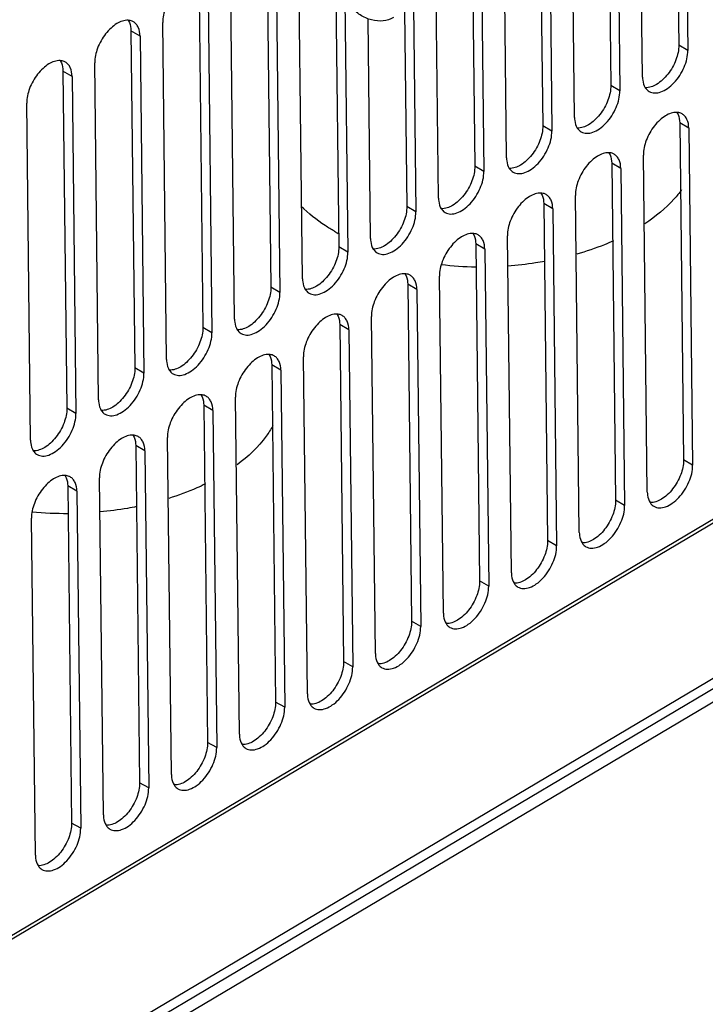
# Model space of a CAD drawing. Header units: millimetres. Extents: x 1117 to 38156, y -1945 to 7303.
# Tile 222 of 256: x 8046 to 8111, y 701 to 793. Entities that reach past the tile are written whole.
import ezdxf

# ---------------------------------------------------------------- set-up
doc = ezdxf.new("R2010")
doc.units = ezdxf.units.MM

msp = doc.modelspace()

# ---------------------------------------------------------------- linework, layer by layer
at = {"linetype": 'Continuous'}
for p, q in [((8108.67, 809.234), (8108.893, 789.923)), ((8107.833, 808.737), (8108.045, 790.415)), ((8104.649, 787.403), (8104.426, 806.714)), ((8102.304, 805.454), (8102.527, 786.143)), ((8101.467, 804.957), (8101.679, 786.635)), ((8098.283, 783.623), (8098.06, 802.934)), ((8095.101, 801.177), (8095.312, 782.854)), ((8095.938, 801.674), (8096.161, 782.363)), ((8072.819, 768.502), (8072.455, 800.041)), ((8069.484, 799.316), (8069.848, 767.734)), ((8091.917, 779.843), (8091.694, 799.154)), ((8070.332, 798.825), (8070.697, 767.242)), ((8088.735, 797.397), (8088.946, 779.074)), ((8089.572, 797.894), (8089.795, 778.583)), ((8066.452, 764.722), (8066.088, 796.305)), ((8063.118, 795.536), (8063.482, 763.954)), ((8075.935, 795.755), (8076.214, 771.514)), ((8085.551, 776.063), (8085.328, 795.374)), ((8063.966, 795.045), (8064.33, 763.462)), ((8076.789, 794.702), (8077.063, 771.022)), ((8082.369, 793.617), (8082.58, 775.294)), ((8083.206, 794.114), (8083.429, 774.802)), ((8060.086, 760.942), (8059.722, 792.524)), ((8079.185, 772.282), (8078.947, 792.88)), ((8057.6, 791.264), (8056.752, 791.756)), ((8056.752, 791.756), (8057.116, 760.173)), ((8057.6, 791.264), (8057.964, 759.682)), ((8108.893, 789.923), (8108.045, 790.415)), ((8051.234, 787.484), (8050.386, 787.976)), ((8050.386, 787.976), (8050.75, 756.393)), ((8053.72, 757.162), (8053.356, 788.744)), ((7978.337, 667.065), (8180.5, 787.11)), ((8051.234, 787.484), (8051.598, 755.902)), ((7978.48, 666.821), (8180.643, 786.866)), ((8102.527, 786.143), (8101.679, 786.635)), ((8047.354, 753.382), (8046.99, 784.964)), ((8096.161, 782.363), (8095.312, 782.854)), ((8108.977, 782.635), (8108.129, 783.126)), ((8108.129, 783.126), (8108.493, 751.544)), ((8108.977, 782.635), (8109.341, 751.052)), ((8105.097, 748.532), (8104.733, 780.115)), ((8089.795, 778.583), (8088.946, 779.074)), ((8102.611, 778.855), (8101.763, 779.346)), ((8101.763, 779.346), (8102.127, 747.764)), ((8102.611, 778.855), (8102.975, 747.272)), ((8098.731, 744.752), (8098.367, 776.335)), ((8083.429, 774.802), (8082.58, 775.294)), ((8096.245, 775.075), (8095.397, 775.566)), ((8095.397, 775.566), (8095.761, 743.983)), ((8096.245, 775.075), (8096.609, 743.492)), ((8092.365, 740.972), (8092.001, 772.554)), ((8077.063, 771.022), (8076.214, 771.514)), ((8089.879, 771.294), (8089.031, 771.786)), ((8089.031, 771.786), (8089.395, 740.203)), ((8089.879, 771.294), (8090.243, 739.712)), ((8085.999, 737.192), (8085.635, 768.774)), ((8070.697, 767.242), (8069.848, 767.734)), ((8083.513, 767.514), (8082.665, 768.006)), ((8082.665, 768.006), (8083.029, 736.423)), ((8083.513, 767.514), (8083.877, 735.932)), ((8079.633, 733.411), (8079.269, 764.994)), ((8064.33, 763.462), (8063.482, 763.954)), ((8077.147, 763.734), (8076.298, 764.226)), ((8076.298, 764.226), (8076.663, 732.643)), ((8077.147, 763.734), (8077.511, 732.151)), ((8073.267, 729.631), (8072.903, 761.214)), ((8160.899, 760.545), (8015.187, 674.022)), ((8070.781, 759.954), (8069.932, 760.445)), ((8069.932, 760.445), (8070.297, 728.863)), ((8160.91, 759.574), (8015.199, 673.05)), ((8057.964, 759.682), (8057.116, 760.173)), ((8070.781, 759.954), (8071.145, 728.371)), ((8160.924, 758.359), (8015.213, 671.835)), ((8066.901, 725.851), (8066.537, 757.434)), ((8064.415, 756.174), (8063.566, 756.665)), ((8063.566, 756.665), (8063.931, 725.083)), ((8051.598, 755.902), (8050.75, 756.393)), ((8064.415, 756.174), (8064.779, 724.591)), ((8058.049, 752.394), (8057.2, 752.885)), ((8057.2, 752.885), (8057.565, 721.302)), ((8060.535, 722.071), (8060.171, 753.654)), ((8058.049, 752.394), (8058.413, 720.811)), ((8109.341, 751.052), (8108.493, 751.544)), ((8054.169, 718.291), (8053.805, 749.873)), ((8051.682, 748.613), (8050.834, 749.105)), ((8050.834, 749.105), (8051.199, 717.522)), ((8051.682, 748.613), (8052.047, 717.031)), ((8102.975, 747.272), (8102.127, 747.764)), ((8047.803, 714.511), (8047.438, 746.093)), ((8096.609, 743.492), (8095.761, 743.983)), ((8090.243, 739.712), (8089.395, 740.203)), ((8083.877, 735.932), (8083.029, 736.423)), ((8077.511, 732.151), (8076.663, 732.643)), ((8071.145, 728.371), (8070.297, 728.863)), ((8064.779, 724.591), (8063.931, 725.083)), ((8058.413, 720.811), (8057.565, 721.302)), ((8052.047, 717.031), (8051.199, 717.522))]:
    msp.add_line(p, q, dxfattribs=at)
for centre, radius, start, end in [((8085.238, 789.261), 18.831, 239.91077, 241.19358), ((8089.663, 803.056), 33.422, 263.37256, 268.94841), ((8050.774, 780.205), 33.672, 264.40439, 270.14968)]:
    msp.add_arc(centre, radius, start, end, dxfattribs=at)
for points, knots in [([(8062.859, 796.52), (8062.491, 796.538), (8061.891, 796.309), (8061.225, 795.794), (8060.552, 795.058), (8059.94, 793.974), (8059.717, 792.992), (8059.722, 792.524)], [0, 0, 0, 0, 0.202171, 0.326704, 0.462468, 0.744279, 1, 1, 1, 1]), ([(8081.321, 792.995), (8081.034, 792.824), (8080.342, 792.613), (8079.241, 792.717), (8078.184, 793.188), (8077.594, 793.712), (8077.349, 794.013)], [0, 0, 0, 0, 0.226701, 0.474044, 0.736187, 1, 1, 1, 1]), ([(8056.493, 792.74), (8056.124, 792.758), (8055.524, 792.529), (8054.859, 792.013), (8054.186, 791.278), (8053.574, 790.194), (8053.351, 789.211), (8053.356, 788.744)], [0, 0, 0, 0, 0.202171, 0.326704, 0.462468, 0.744279, 1, 1, 1, 1]), ([(8056.982, 792.6), (8056.946, 792.621), (8056.793, 792.697), (8056.622, 792.733), (8056.493, 792.74)], [0, 0, 0, 0, 0.24473, 1, 1, 1, 1]), ([(8056.498, 792.738), (8056.539, 792.673), (8056.697, 792.369), (8056.749, 792.02), (8056.752, 791.756)], [0, 0, 0, 0, 0.226206, 1, 1, 1, 1]), ([(8057.6, 791.264), (8057.597, 791.543), (8057.533, 791.953), (8057.26, 792.392), (8057.079, 792.544), (8056.982, 792.6)], [0, 0, 0, 0, 0.546574, 0.780783, 1, 1, 1, 1]), ([(8108.045, 790.415), (8108.05, 789.948), (8107.826, 788.965), (8107.214, 787.881), (8106.541, 787.146), (8105.876, 786.63), (8105.276, 786.401), (8104.907, 786.419)], [0, 0, 0, 0, 0.255721, 0.537532, 0.673296, 0.797829, 1, 1, 1, 1]), ([(8105.266, 786.068), (8105.417, 785.98), (8105.796, 785.883), (8106.407, 786.007), (8107.03, 786.35), (8107.627, 786.882), (8108.153, 787.561), (8108.682, 788.551), (8108.899, 789.386), (8108.893, 789.923)], [0, 0, 0, 0, 0.087034, 0.186792, 0.304669, 0.439047, 0.584025, 0.731562, 1, 1, 1, 1]), ([(8050.127, 788.959), (8049.758, 788.978), (8049.158, 788.749), (8048.493, 788.233), (8047.82, 787.498), (8047.208, 786.414), (8046.985, 785.431), (8046.99, 784.964)], [0, 0, 0, 0, 0.202171, 0.326704, 0.462468, 0.744279, 1, 1, 1, 1]), ([(8050.616, 788.82), (8050.58, 788.841), (8050.427, 788.917), (8050.256, 788.953), (8050.127, 788.959)], [0, 0, 0, 0, 0.24473, 1, 1, 1, 1]), ([(8050.132, 788.958), (8050.173, 788.893), (8050.331, 788.589), (8050.383, 788.239), (8050.386, 787.976)], [0, 0, 0, 0, 0.226206, 1, 1, 1, 1]), ([(8051.234, 787.484), (8051.231, 787.763), (8051.167, 788.173), (8050.894, 788.612), (8050.713, 788.764), (8050.616, 788.82)], [0, 0, 0, 0, 0.546574, 0.780783, 1, 1, 1, 1]), ([(8104.649, 787.403), (8104.65, 787.309), (8104.671, 786.97), (8104.77, 786.628), (8104.903, 786.421)], [0, 0, 0, 0, 0.277301, 1, 1, 1, 1]), ([(8101.679, 786.635), (8101.684, 786.167), (8101.46, 785.185), (8100.848, 784.101), (8100.175, 783.365), (8099.51, 782.85), (8098.91, 782.621), (8098.541, 782.639)], [0, 0, 0, 0, 0.255721, 0.537532, 0.673296, 0.797829, 1, 1, 1, 1]), ([(8098.9, 782.287), (8099.051, 782.2), (8099.43, 782.103), (8100.041, 782.227), (8100.664, 782.57), (8101.261, 783.102), (8101.787, 783.781), (8102.316, 784.771), (8102.533, 785.606), (8102.527, 786.143)], [0, 0, 0, 0, 0.087034, 0.186792, 0.304669, 0.439047, 0.584025, 0.731562, 1, 1, 1, 1]), ([(8104.903, 786.421), (8104.927, 786.384), (8105.026, 786.246), (8105.157, 786.131), (8105.266, 786.068)], [0, 0, 0, 0, 0.259322, 1, 1, 1, 1]), ([(8098.283, 783.623), (8098.284, 783.529), (8098.305, 783.19), (8098.404, 782.848), (8098.537, 782.641)], [0, 0, 0, 0, 0.277301, 1, 1, 1, 1]), ([(8107.87, 784.11), (8107.501, 784.128), (8106.901, 783.9), (8106.236, 783.384), (8105.563, 782.649), (8104.951, 781.565), (8104.727, 780.582), (8104.733, 780.115)], [0, 0, 0, 0, 0.202171, 0.326704, 0.462468, 0.744279, 1, 1, 1, 1]), ([(8108.359, 783.97), (8108.323, 783.991), (8108.17, 784.068), (8107.999, 784.104), (8107.87, 784.11)], [0, 0, 0, 0, 0.24473, 1, 1, 1, 1]), ([(8107.874, 784.108), (8107.916, 784.043), (8108.074, 783.739), (8108.126, 783.39), (8108.129, 783.126)], [0, 0, 0, 0, 0.226206, 1, 1, 1, 1]), ([(8108.977, 782.635), (8108.974, 782.914), (8108.91, 783.324), (8108.637, 783.763), (8108.456, 783.914), (8108.359, 783.97)], [0, 0, 0, 0, 0.546574, 0.780783, 1, 1, 1, 1]), ([(8095.312, 782.854), (8095.318, 782.387), (8095.094, 781.404), (8094.482, 780.321), (8093.809, 779.585), (8093.144, 779.07), (8092.544, 778.841), (8092.175, 778.859)], [0, 0, 0, 0, 0.255721, 0.537532, 0.673296, 0.797829, 1, 1, 1, 1]), ([(8092.534, 778.507), (8092.685, 778.42), (8093.064, 778.323), (8093.675, 778.447), (8094.298, 778.79), (8094.895, 779.322), (8095.421, 780.001), (8095.95, 780.991), (8096.167, 781.826), (8096.161, 782.363)], [0, 0, 0, 0, 0.087034, 0.186792, 0.304669, 0.439047, 0.584025, 0.731562, 1, 1, 1, 1]), ([(8098.537, 782.641), (8098.561, 782.604), (8098.66, 782.466), (8098.791, 782.351), (8098.9, 782.287)], [0, 0, 0, 0, 0.259322, 1, 1, 1, 1]), ([(8091.917, 779.843), (8091.918, 779.748), (8091.939, 779.41), (8092.038, 779.068), (8092.171, 778.861)], [0, 0, 0, 0, 0.277301, 1, 1, 1, 1]), ([(8101.504, 780.33), (8101.135, 780.348), (8100.535, 780.119), (8099.87, 779.604), (8099.197, 778.868), (8098.585, 777.785), (8098.361, 776.802), (8098.367, 776.335)], [0, 0, 0, 0, 0.202171, 0.326704, 0.462468, 0.744279, 1, 1, 1, 1]), ([(8101.993, 780.19), (8101.957, 780.211), (8101.804, 780.287), (8101.633, 780.324), (8101.504, 780.33)], [0, 0, 0, 0, 0.24473, 1, 1, 1, 1]), ([(8101.508, 780.328), (8101.55, 780.263), (8101.707, 779.959), (8101.76, 779.61), (8101.763, 779.346)], [0, 0, 0, 0, 0.226206, 1, 1, 1, 1]), ([(8102.611, 778.855), (8102.608, 779.134), (8102.544, 779.544), (8102.271, 779.982), (8102.09, 780.134), (8101.993, 780.19)], [0, 0, 0, 0, 0.546574, 0.780783, 1, 1, 1, 1]), ([(8088.946, 779.074), (8088.952, 778.607), (8088.728, 777.624), (8088.116, 776.54), (8087.443, 775.805), (8086.778, 775.289), (8086.178, 775.061), (8085.809, 775.079)], [0, 0, 0, 0, 0.255721, 0.537532, 0.673296, 0.797829, 1, 1, 1, 1]), ([(8092.171, 778.861), (8092.195, 778.824), (8092.294, 778.686), (8092.425, 778.57), (8092.534, 778.507)], [0, 0, 0, 0, 0.259322, 1, 1, 1, 1]), ([(8086.168, 774.727), (8086.319, 774.64), (8086.698, 774.543), (8087.308, 774.667), (8087.932, 775.01), (8088.529, 775.542), (8089.055, 776.221), (8089.584, 777.21), (8089.801, 778.046), (8089.795, 778.583)], [0, 0, 0, 0, 0.087034, 0.186792, 0.304669, 0.439047, 0.584025, 0.731562, 1, 1, 1, 1]), ([(8108.301, 776.85), (8108.085, 776.556), (8107.096, 775.346), (8105.873, 774.34), (8104.879, 773.678)], [0, 0, 0, 0, 0.234104, 1, 1, 1, 1]), ([(8085.551, 776.063), (8085.552, 775.968), (8085.573, 775.629), (8085.672, 775.288), (8085.805, 775.081)], [0, 0, 0, 0, 0.277301, 1, 1, 1, 1]), ([(8095.138, 776.55), (8094.769, 776.568), (8094.169, 776.339), (8093.504, 775.824), (8092.831, 775.088), (8092.219, 774.004), (8091.995, 773.022), (8092.001, 772.554)], [0, 0, 0, 0, 0.202171, 0.326704, 0.462468, 0.744279, 1, 1, 1, 1]), ([(8095.627, 776.41), (8095.591, 776.431), (8095.438, 776.507), (8095.267, 776.543), (8095.138, 776.55)], [0, 0, 0, 0, 0.24473, 1, 1, 1, 1]), ([(8095.142, 776.548), (8095.184, 776.483), (8095.341, 776.179), (8095.394, 775.83), (8095.397, 775.566)], [0, 0, 0, 0, 0.226206, 1, 1, 1, 1]), ([(8096.245, 775.075), (8096.242, 775.353), (8096.177, 775.763), (8095.905, 776.202), (8095.724, 776.354), (8095.627, 776.41)], [0, 0, 0, 0, 0.546574, 0.780783, 1, 1, 1, 1]), ([(8075.797, 772.967), (8075.502, 773.139), (8074.397, 773.821), (8073.368, 774.631), (8072.688, 775.306)], [0, 0, 0, 0, 0.262795, 1, 1, 1, 1]), ([(8082.58, 775.294), (8082.586, 774.827), (8082.362, 773.844), (8081.75, 772.76), (8081.077, 772.025), (8080.412, 771.509), (8079.812, 771.281), (8079.443, 771.299)], [0, 0, 0, 0, 0.255721, 0.537532, 0.673296, 0.797829, 1, 1, 1, 1]), ([(8085.805, 775.081), (8085.829, 775.044), (8085.928, 774.906), (8086.059, 774.79), (8086.168, 774.727)], [0, 0, 0, 0, 0.259322, 1, 1, 1, 1]), ([(8079.802, 770.947), (8079.953, 770.86), (8080.332, 770.762), (8080.942, 770.886), (8081.566, 771.23), (8082.163, 771.762), (8082.689, 772.441), (8083.218, 773.43), (8083.435, 774.266), (8083.429, 774.802)], [0, 0, 0, 0, 0.087034, 0.186792, 0.304669, 0.439047, 0.584025, 0.731562, 1, 1, 1, 1]), ([(8079.185, 772.282), (8079.186, 772.188), (8079.207, 771.849), (8079.306, 771.508), (8079.439, 771.301)], [0, 0, 0, 0, 0.277301, 1, 1, 1, 1]), ([(8088.772, 772.77), (8088.403, 772.788), (8087.803, 772.559), (8087.138, 772.043), (8086.465, 771.308), (8085.853, 770.224), (8085.629, 769.241), (8085.635, 768.774)], [0, 0, 0, 0, 0.202171, 0.326704, 0.462468, 0.744279, 1, 1, 1, 1]), ([(8089.261, 772.63), (8089.225, 772.651), (8089.072, 772.727), (8088.901, 772.763), (8088.772, 772.77)], [0, 0, 0, 0, 0.24473, 1, 1, 1, 1]), ([(8088.776, 772.768), (8088.818, 772.703), (8088.975, 772.399), (8089.027, 772.049), (8089.031, 771.786)], [0, 0, 0, 0, 0.226206, 1, 1, 1, 1]), ([(8089.879, 771.294), (8089.875, 771.573), (8089.811, 771.983), (8089.539, 772.422), (8089.358, 772.574), (8089.261, 772.63)], [0, 0, 0, 0, 0.546574, 0.780783, 1, 1, 1, 1]), ([(8076.214, 771.514), (8076.22, 771.047), (8075.996, 770.064), (8075.384, 768.98), (8074.711, 768.245), (8074.046, 767.729), (8073.446, 767.5), (8073.077, 767.519)], [0, 0, 0, 0, 0.255721, 0.537532, 0.673296, 0.797829, 1, 1, 1, 1]), ([(8079.439, 771.301), (8079.463, 771.264), (8079.562, 771.125), (8079.693, 771.01), (8079.802, 770.947)], [0, 0, 0, 0, 0.259322, 1, 1, 1, 1]), ([(8101.916, 772.06), (8101.645, 771.939), (8100.524, 771.465), (8099.368, 771.075), (8098.483, 770.823)], [0, 0, 0, 0, 0.243402, 1, 1, 1, 1]), ([(8073.436, 767.167), (8073.587, 767.079), (8073.966, 766.982), (8074.576, 767.106), (8075.2, 767.45), (8075.797, 767.982), (8076.323, 768.66), (8076.852, 769.65), (8077.069, 770.486), (8077.063, 771.022)], [0, 0, 0, 0, 0.087034, 0.186792, 0.304669, 0.439047, 0.584025, 0.731562, 1, 1, 1, 1]), ([(8095.485, 770.136), (8095.202, 770.086), (8094.058, 769.9), (8092.904, 769.775), (8092.035, 769.715)], [0, 0, 0, 0, 0.247883, 1, 1, 1, 1]), ([(8072.819, 768.502), (8072.82, 768.408), (8072.841, 768.069), (8072.94, 767.727), (8073.073, 767.52)], [0, 0, 0, 0, 0.277301, 1, 1, 1, 1]), ([(8082.406, 768.989), (8082.037, 769.008), (8081.437, 768.779), (8080.772, 768.263), (8080.099, 767.528), (8079.487, 766.444), (8079.263, 765.461), (8079.269, 764.994)], [0, 0, 0, 0, 0.202171, 0.326704, 0.462468, 0.744279, 1, 1, 1, 1]), ([(8082.895, 768.85), (8082.859, 768.871), (8082.706, 768.947), (8082.535, 768.983), (8082.406, 768.989)], [0, 0, 0, 0, 0.24473, 1, 1, 1, 1]), ([(8082.41, 768.987), (8082.452, 768.923), (8082.609, 768.619), (8082.661, 768.269), (8082.665, 768.006)], [0, 0, 0, 0, 0.226206, 1, 1, 1, 1]), ([(8083.513, 767.514), (8083.509, 767.793), (8083.445, 768.203), (8083.173, 768.642), (8082.992, 768.794), (8082.895, 768.85)], [0, 0, 0, 0, 0.546574, 0.780783, 1, 1, 1, 1]), ([(8069.848, 767.734), (8069.854, 767.267), (8069.63, 766.284), (8069.018, 765.2), (8068.345, 764.465), (8067.68, 763.949), (8067.08, 763.72), (8066.711, 763.738)], [0, 0, 0, 0, 0.255721, 0.537532, 0.673296, 0.797829, 1, 1, 1, 1]), ([(8067.07, 763.387), (8067.221, 763.299), (8067.6, 763.202), (8068.21, 763.326), (8068.834, 763.669), (8069.43, 764.201), (8069.957, 764.88), (8070.486, 765.87), (8070.703, 766.705), (8070.697, 767.242)], [0, 0, 0, 0, 0.087034, 0.186792, 0.304669, 0.439047, 0.584025, 0.731562, 1, 1, 1, 1]), ([(8073.073, 767.52), (8073.097, 767.483), (8073.196, 767.345), (8073.327, 767.23), (8073.436, 767.167)], [0, 0, 0, 0, 0.259322, 1, 1, 1, 1]), ([(8076.04, 765.209), (8075.671, 765.227), (8075.071, 764.999), (8074.406, 764.483), (8073.733, 763.748), (8073.121, 762.664), (8072.897, 761.681), (8072.903, 761.214)], [0, 0, 0, 0, 0.202171, 0.326704, 0.462468, 0.744279, 1, 1, 1, 1]), ([(8076.529, 765.07), (8076.493, 765.09), (8076.34, 765.167), (8076.169, 765.203), (8076.04, 765.209)], [0, 0, 0, 0, 0.24473, 1, 1, 1, 1]), ([(8076.044, 765.207), (8076.086, 765.142), (8076.243, 764.839), (8076.295, 764.489), (8076.298, 764.226)], [0, 0, 0, 0, 0.226206, 1, 1, 1, 1]), ([(8077.147, 763.734), (8077.143, 764.013), (8077.079, 764.423), (8076.807, 764.862), (8076.626, 765.013), (8076.529, 765.07)], [0, 0, 0, 0, 0.546574, 0.780783, 1, 1, 1, 1]), ([(8063.482, 763.954), (8063.488, 763.486), (8063.264, 762.504), (8062.652, 761.42), (8061.979, 760.684), (8061.314, 760.169), (8060.714, 759.94), (8060.345, 759.958)], [0, 0, 0, 0, 0.255721, 0.537532, 0.673296, 0.797829, 1, 1, 1, 1]), ([(8066.452, 764.722), (8066.454, 764.628), (8066.474, 764.289), (8066.574, 763.947), (8066.707, 763.74)], [0, 0, 0, 0, 0.277301, 1, 1, 1, 1]), ([(8060.704, 759.606), (8060.855, 759.519), (8061.234, 759.422), (8061.844, 759.546), (8062.468, 759.889), (8063.064, 760.421), (8063.591, 761.1), (8064.12, 762.09), (8064.337, 762.925), (8064.33, 763.462)], [0, 0, 0, 0, 0.087034, 0.186792, 0.304669, 0.439047, 0.584025, 0.731562, 1, 1, 1, 1]), ([(8066.707, 763.74), (8066.73, 763.703), (8066.83, 763.565), (8066.961, 763.45), (8067.07, 763.387)], [0, 0, 0, 0, 0.259322, 1, 1, 1, 1]), ([(8069.674, 761.429), (8069.305, 761.447), (8068.705, 761.219), (8068.04, 760.703), (8067.367, 759.968), (8066.755, 758.884), (8066.531, 757.901), (8066.537, 757.434)], [0, 0, 0, 0, 0.202171, 0.326704, 0.462468, 0.744279, 1, 1, 1, 1]), ([(8070.163, 761.289), (8070.127, 761.31), (8069.974, 761.387), (8069.803, 761.423), (8069.674, 761.429)], [0, 0, 0, 0, 0.24473, 1, 1, 1, 1]), ([(8069.678, 761.427), (8069.72, 761.362), (8069.877, 761.058), (8069.929, 760.709), (8069.932, 760.445)], [0, 0, 0, 0, 0.226206, 1, 1, 1, 1]), ([(8070.781, 759.954), (8070.777, 760.233), (8070.713, 760.643), (8070.441, 761.082), (8070.26, 761.233), (8070.163, 761.289)], [0, 0, 0, 0, 0.546574, 0.780783, 1, 1, 1, 1]), ([(8060.086, 760.942), (8060.088, 760.848), (8060.108, 760.509), (8060.208, 760.167), (8060.341, 759.96)], [0, 0, 0, 0, 0.277301, 1, 1, 1, 1]), ([(8057.116, 760.173), (8057.122, 759.706), (8056.898, 758.723), (8056.286, 757.64), (8055.613, 756.904), (8054.948, 756.389), (8054.348, 756.16), (8053.979, 756.178)], [0, 0, 0, 0, 0.255721, 0.537532, 0.673296, 0.797829, 1, 1, 1, 1]), ([(8054.338, 755.826), (8054.489, 755.739), (8054.868, 755.642), (8055.478, 755.766), (8056.102, 756.109), (8056.698, 756.641), (8057.225, 757.32), (8057.754, 758.31), (8057.971, 759.145), (8057.964, 759.682)], [0, 0, 0, 0, 0.087034, 0.186792, 0.304669, 0.439047, 0.584025, 0.731562, 1, 1, 1, 1]), ([(8060.341, 759.96), (8060.364, 759.923), (8060.464, 759.785), (8060.595, 759.67), (8060.704, 759.606)], [0, 0, 0, 0, 0.259322, 1, 1, 1, 1]), ([(8063.308, 757.649), (8062.939, 757.667), (8062.339, 757.438), (8061.674, 756.923), (8061.001, 756.187), (8060.389, 755.104), (8060.165, 754.121), (8060.171, 753.654)], [0, 0, 0, 0, 0.202171, 0.326704, 0.462468, 0.744279, 1, 1, 1, 1]), ([(8063.797, 757.509), (8063.761, 757.53), (8063.608, 757.606), (8063.437, 757.642), (8063.308, 757.649)], [0, 0, 0, 0, 0.24473, 1, 1, 1, 1]), ([(8063.312, 757.647), (8063.354, 757.582), (8063.511, 757.278), (8063.563, 756.929), (8063.566, 756.665)], [0, 0, 0, 0, 0.226206, 1, 1, 1, 1]), ([(8064.415, 756.174), (8064.411, 756.452), (8064.347, 756.863), (8064.075, 757.301), (8063.894, 757.453), (8063.797, 757.509)], [0, 0, 0, 0, 0.546574, 0.780783, 1, 1, 1, 1]), ([(8053.72, 757.162), (8053.721, 757.067), (8053.742, 756.729), (8053.842, 756.387), (8053.975, 756.18)], [0, 0, 0, 0, 0.277301, 1, 1, 1, 1]), ([(8050.75, 756.393), (8050.756, 755.926), (8050.532, 754.943), (8049.92, 753.859), (8049.247, 753.124), (8048.582, 752.608), (8047.982, 752.38), (8047.613, 752.398)], [0, 0, 0, 0, 0.255721, 0.537532, 0.673296, 0.797829, 1, 1, 1, 1]), ([(8047.972, 752.046), (8048.123, 751.959), (8048.502, 751.862), (8049.112, 751.986), (8049.736, 752.329), (8050.332, 752.861), (8050.859, 753.54), (8051.388, 754.529), (8051.605, 755.365), (8051.598, 755.902)], [0, 0, 0, 0, 0.087034, 0.186792, 0.304669, 0.439047, 0.584025, 0.731562, 1, 1, 1, 1]), ([(8053.975, 756.18), (8053.998, 756.143), (8054.097, 756.005), (8054.229, 755.889), (8054.338, 755.826)], [0, 0, 0, 0, 0.259322, 1, 1, 1, 1]), ([(8070.035, 754.738), (8069.847, 754.402), (8068.947, 753.012), (8067.723, 751.852), (8066.708, 751.093)], [0, 0, 0, 0, 0.232874, 1, 1, 1, 1]), ([(8056.942, 753.869), (8056.573, 753.887), (8055.973, 753.658), (8055.308, 753.143), (8054.635, 752.407), (8054.023, 751.323), (8053.799, 750.341), (8053.805, 749.873)], [0, 0, 0, 0, 0.202171, 0.326704, 0.462468, 0.744279, 1, 1, 1, 1]), ([(8057.431, 753.729), (8057.395, 753.75), (8057.242, 753.826), (8057.07, 753.862), (8056.942, 753.869)], [0, 0, 0, 0, 0.24473, 1, 1, 1, 1]), ([(8056.946, 753.867), (8056.988, 753.802), (8057.145, 753.498), (8057.197, 753.149), (8057.2, 752.885)], [0, 0, 0, 0, 0.226206, 1, 1, 1, 1]), ([(8047.354, 753.382), (8047.355, 753.287), (8047.376, 752.948), (8047.476, 752.607), (8047.609, 752.4)], [0, 0, 0, 0, 0.277301, 1, 1, 1, 1]), ([(8058.049, 752.394), (8058.045, 752.672), (8057.981, 753.082), (8057.709, 753.521), (8057.528, 753.673), (8057.431, 753.729)], [0, 0, 0, 0, 0.546574, 0.780783, 1, 1, 1, 1]), ([(8047.609, 752.4), (8047.632, 752.363), (8047.731, 752.225), (8047.863, 752.109), (8047.972, 752.046)], [0, 0, 0, 0, 0.259322, 1, 1, 1, 1]), ([(8108.493, 751.544), (8108.498, 751.077), (8108.275, 750.094), (8107.663, 749.01), (8106.99, 748.275), (8106.325, 747.759), (8105.725, 747.53), (8105.356, 747.549)], [0, 0, 0, 0, 0.255721, 0.537532, 0.673296, 0.797829, 1, 1, 1, 1]), ([(8105.715, 747.197), (8105.865, 747.109), (8106.245, 747.012), (8106.855, 747.136), (8107.478, 747.479), (8108.075, 748.011), (8108.601, 748.69), (8109.131, 749.68), (8109.347, 750.515), (8109.341, 751.052)], [0, 0, 0, 0, 0.087034, 0.186792, 0.304669, 0.439047, 0.584025, 0.731562, 1, 1, 1, 1]), ([(8050.576, 750.089), (8050.207, 750.107), (8049.607, 749.878), (8048.942, 749.362), (8048.269, 748.627), (8047.657, 747.543), (8047.433, 746.56), (8047.438, 746.093)], [0, 0, 0, 0, 0.202171, 0.326704, 0.462468, 0.744279, 1, 1, 1, 1]), ([(8051.065, 749.949), (8051.029, 749.97), (8050.876, 750.046), (8050.704, 750.082), (8050.576, 750.089)], [0, 0, 0, 0, 0.24473, 1, 1, 1, 1]), ([(8050.58, 750.087), (8050.622, 750.022), (8050.779, 749.718), (8050.831, 749.368), (8050.834, 749.105)], [0, 0, 0, 0, 0.226206, 1, 1, 1, 1]), ([(8051.682, 748.613), (8051.679, 748.892), (8051.615, 749.302), (8051.343, 749.741), (8051.162, 749.893), (8051.065, 749.949)], [0, 0, 0, 0, 0.546574, 0.780783, 1, 1, 1, 1]), ([(8063.729, 749.294), (8063.46, 749.162), (8062.341, 748.643), (8061.181, 748.213), (8060.289, 747.934)], [0, 0, 0, 0, 0.242724, 1, 1, 1, 1]), ([(8105.097, 748.532), (8105.098, 748.438), (8105.119, 748.099), (8105.219, 747.757), (8105.351, 747.55)], [0, 0, 0, 0, 0.277301, 1, 1, 1, 1]), ([(8102.127, 747.764), (8102.132, 747.297), (8101.909, 746.314), (8101.297, 745.23), (8100.624, 744.495), (8099.959, 743.979), (8099.359, 743.75), (8098.99, 743.768)], [0, 0, 0, 0, 0.255721, 0.537532, 0.673296, 0.797829, 1, 1, 1, 1]), ([(8105.351, 747.55), (8105.375, 747.513), (8105.474, 747.375), (8105.606, 747.26), (8105.715, 747.197)], [0, 0, 0, 0, 0.259322, 1, 1, 1, 1]), ([(8057.278, 747.166), (8056.998, 747.11), (8055.862, 746.899), (8054.715, 746.75), (8053.849, 746.672)], [0, 0, 0, 0, 0.247486, 1, 1, 1, 1]), ([(8099.349, 743.416), (8099.499, 743.329), (8099.879, 743.232), (8100.489, 743.356), (8101.112, 743.699), (8101.709, 744.231), (8102.235, 744.91), (8102.765, 745.9), (8102.981, 746.735), (8102.975, 747.272)], [0, 0, 0, 0, 0.087034, 0.186792, 0.304669, 0.439047, 0.584025, 0.731562, 1, 1, 1, 1]), ([(8098.731, 744.752), (8098.732, 744.658), (8098.753, 744.319), (8098.853, 743.977), (8098.985, 743.77)], [0, 0, 0, 0, 0.277301, 1, 1, 1, 1]), ([(8095.761, 743.983), (8095.766, 743.516), (8095.543, 742.533), (8094.931, 741.45), (8094.258, 740.714), (8093.593, 740.199), (8092.992, 739.97), (8092.624, 739.988)], [0, 0, 0, 0, 0.255721, 0.537532, 0.673296, 0.797829, 1, 1, 1, 1]), ([(8098.985, 743.77), (8099.009, 743.733), (8099.108, 743.595), (8099.24, 743.48), (8099.349, 743.416)], [0, 0, 0, 0, 0.259322, 1, 1, 1, 1]), ([(8092.983, 739.636), (8093.133, 739.549), (8093.513, 739.452), (8094.123, 739.576), (8094.746, 739.919), (8095.343, 740.451), (8095.869, 741.13), (8096.399, 742.12), (8096.615, 742.955), (8096.609, 743.492)], [0, 0, 0, 0, 0.087034, 0.186792, 0.304669, 0.439047, 0.584025, 0.731562, 1, 1, 1, 1]), ([(8092.365, 740.972), (8092.366, 740.877), (8092.387, 740.539), (8092.487, 740.197), (8092.619, 739.99)], [0, 0, 0, 0, 0.277301, 1, 1, 1, 1]), ([(8089.395, 740.203), (8089.4, 739.736), (8089.177, 738.753), (8088.565, 737.67), (8087.892, 736.934), (8087.226, 736.418), (8086.626, 736.19), (8086.258, 736.208)], [0, 0, 0, 0, 0.255721, 0.537532, 0.673296, 0.797829, 1, 1, 1, 1]), ([(8092.619, 739.99), (8092.643, 739.953), (8092.742, 739.815), (8092.874, 739.699), (8092.983, 739.636)], [0, 0, 0, 0, 0.259322, 1, 1, 1, 1]), ([(8086.617, 735.856), (8086.767, 735.769), (8087.147, 735.672), (8087.757, 735.796), (8088.38, 736.139), (8088.977, 736.671), (8089.503, 737.35), (8090.033, 738.34), (8090.249, 739.175), (8090.243, 739.712)], [0, 0, 0, 0, 0.087034, 0.186792, 0.304669, 0.439047, 0.584025, 0.731562, 1, 1, 1, 1]), ([(8085.999, 737.192), (8086, 737.097), (8086.021, 736.758), (8086.121, 736.417), (8086.253, 736.21)], [0, 0, 0, 0, 0.277301, 1, 1, 1, 1]), ([(8083.029, 736.423), (8083.034, 735.956), (8082.811, 734.973), (8082.199, 733.889), (8081.526, 733.154), (8080.86, 732.638), (8080.26, 732.41), (8079.892, 732.428)], [0, 0, 0, 0, 0.255721, 0.537532, 0.673296, 0.797829, 1, 1, 1, 1]), ([(8086.253, 736.21), (8086.277, 736.173), (8086.376, 736.035), (8086.508, 735.919), (8086.617, 735.856)], [0, 0, 0, 0, 0.259322, 1, 1, 1, 1]), ([(8080.251, 732.076), (8080.401, 731.989), (8080.781, 731.891), (8081.391, 732.016), (8082.014, 732.359), (8082.611, 732.891), (8083.137, 733.57), (8083.667, 734.559), (8083.883, 735.395), (8083.877, 735.932)], [0, 0, 0, 0, 0.087034, 0.186792, 0.304669, 0.439047, 0.584025, 0.731562, 1, 1, 1, 1]), ([(8076.663, 732.643), (8076.668, 732.176), (8076.445, 731.193), (8075.833, 730.109), (8075.16, 729.374), (8074.494, 728.858), (8073.894, 728.63), (8073.526, 728.648)], [0, 0, 0, 0, 0.255721, 0.537532, 0.673296, 0.797829, 1, 1, 1, 1]), ([(8079.633, 733.411), (8079.634, 733.317), (8079.655, 732.978), (8079.754, 732.637), (8079.887, 732.43)], [0, 0, 0, 0, 0.277301, 1, 1, 1, 1]), ([(8073.885, 728.296), (8074.035, 728.209), (8074.415, 728.111), (8075.025, 728.235), (8075.648, 728.579), (8076.245, 729.111), (8076.771, 729.79), (8077.301, 730.779), (8077.517, 731.615), (8077.511, 732.151)], [0, 0, 0, 0, 0.087034, 0.186792, 0.304669, 0.439047, 0.584025, 0.731562, 1, 1, 1, 1]), ([(8079.887, 732.43), (8079.911, 732.393), (8080.01, 732.254), (8080.142, 732.139), (8080.251, 732.076)], [0, 0, 0, 0, 0.259322, 1, 1, 1, 1]), ([(8070.297, 728.863), (8070.302, 728.396), (8070.079, 727.413), (8069.466, 726.329), (8068.794, 725.594), (8068.128, 725.078), (8067.528, 724.849), (8067.159, 724.868)], [0, 0, 0, 0, 0.255721, 0.537532, 0.673296, 0.797829, 1, 1, 1, 1]), ([(8073.267, 729.631), (8073.268, 729.537), (8073.289, 729.198), (8073.388, 728.857), (8073.521, 728.65)], [0, 0, 0, 0, 0.277301, 1, 1, 1, 1]), ([(8067.519, 724.516), (8067.669, 724.428), (8068.049, 724.331), (8068.659, 724.455), (8069.282, 724.798), (8069.879, 725.33), (8070.405, 726.009), (8070.935, 726.999), (8071.151, 727.834), (8071.145, 728.371)], [0, 0, 0, 0, 0.087034, 0.186792, 0.304669, 0.439047, 0.584025, 0.731562, 1, 1, 1, 1]), ([(8073.521, 728.65), (8073.545, 728.612), (8073.644, 728.474), (8073.776, 728.359), (8073.885, 728.296)], [0, 0, 0, 0, 0.259322, 1, 1, 1, 1]), ([(8066.901, 725.851), (8066.902, 725.757), (8066.923, 725.418), (8067.022, 725.076), (8067.155, 724.869)], [0, 0, 0, 0, 0.277301, 1, 1, 1, 1]), ([(8063.931, 725.083), (8063.936, 724.616), (8063.713, 723.633), (8063.1, 722.549), (8062.428, 721.814), (8061.762, 721.298), (8061.162, 721.069), (8060.793, 721.087)], [0, 0, 0, 0, 0.255721, 0.537532, 0.673296, 0.797829, 1, 1, 1, 1]), ([(8061.153, 720.735), (8061.303, 720.648), (8061.683, 720.551), (8062.293, 720.675), (8062.916, 721.018), (8063.513, 721.55), (8064.039, 722.229), (8064.569, 723.219), (8064.785, 724.054), (8064.779, 724.591)], [0, 0, 0, 0, 0.087034, 0.186792, 0.304669, 0.439047, 0.584025, 0.731562, 1, 1, 1, 1]), ([(8067.155, 724.869), (8067.179, 724.832), (8067.278, 724.694), (8067.41, 724.579), (8067.519, 724.516)], [0, 0, 0, 0, 0.259322, 1, 1, 1, 1]), ([(8060.535, 722.071), (8060.536, 721.977), (8060.557, 721.638), (8060.656, 721.296), (8060.789, 721.089)], [0, 0, 0, 0, 0.277301, 1, 1, 1, 1]), ([(8057.565, 721.302), (8057.57, 720.835), (8057.347, 719.852), (8056.734, 718.769), (8056.062, 718.033), (8055.396, 717.518), (8054.796, 717.289), (8054.427, 717.307)], [0, 0, 0, 0, 0.255721, 0.537532, 0.673296, 0.797829, 1, 1, 1, 1]), ([(8054.787, 716.955), (8054.937, 716.868), (8055.317, 716.771), (8055.927, 716.895), (8056.55, 717.238), (8057.147, 717.77), (8057.673, 718.449), (8058.203, 719.439), (8058.419, 720.274), (8058.413, 720.811)], [0, 0, 0, 0, 0.087034, 0.186792, 0.304669, 0.439047, 0.584025, 0.731562, 1, 1, 1, 1]), ([(8060.789, 721.089), (8060.813, 721.052), (8060.912, 720.914), (8061.044, 720.799), (8061.153, 720.735)], [0, 0, 0, 0, 0.259322, 1, 1, 1, 1]), ([(8054.169, 718.291), (8054.17, 718.196), (8054.191, 717.858), (8054.29, 717.516), (8054.423, 717.309)], [0, 0, 0, 0, 0.277301, 1, 1, 1, 1]), ([(8051.199, 717.522), (8051.204, 717.055), (8050.981, 716.072), (8050.368, 714.989), (8049.696, 714.253), (8049.03, 713.737), (8048.43, 713.509), (8048.061, 713.527)], [0, 0, 0, 0, 0.255721, 0.537532, 0.673296, 0.797829, 1, 1, 1, 1]), ([(8048.421, 713.175), (8048.571, 713.088), (8048.95, 712.991), (8049.561, 713.115), (8050.184, 713.458), (8050.781, 713.99), (8051.307, 714.669), (8051.837, 715.659), (8052.053, 716.494), (8052.047, 717.031)], [0, 0, 0, 0, 0.087034, 0.186792, 0.304669, 0.439047, 0.584025, 0.731562, 1, 1, 1, 1]), ([(8054.423, 717.309), (8054.447, 717.272), (8054.546, 717.134), (8054.678, 717.018), (8054.787, 716.955)], [0, 0, 0, 0, 0.259322, 1, 1, 1, 1]), ([(8047.803, 714.511), (8047.804, 714.416), (8047.825, 714.077), (8047.924, 713.736), (8048.057, 713.529)], [0, 0, 0, 0, 0.277301, 1, 1, 1, 1]), ([(8048.057, 713.529), (8048.081, 713.492), (8048.18, 713.354), (8048.312, 713.238), (8048.421, 713.175)], [0, 0, 0, 0, 0.259322, 1, 1, 1, 1])]:
    msp.add_open_spline(points, degree=3, knots=knots, dxfattribs=at)

doc.saveas('drawing.dxf')
